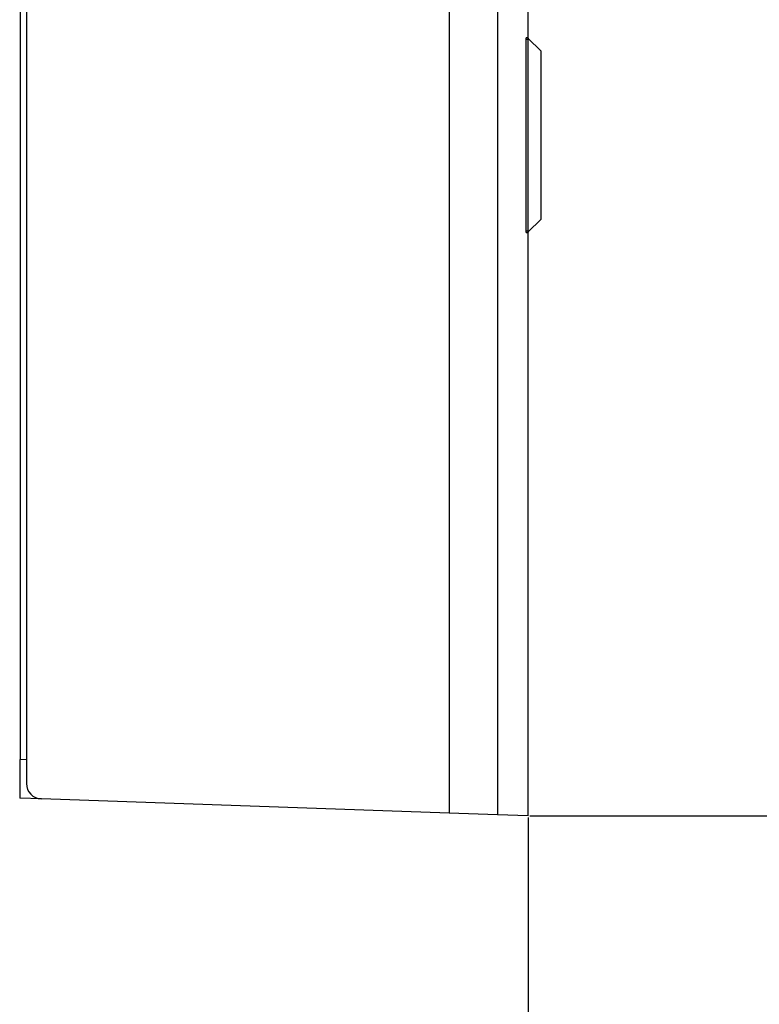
# Model space of a CAD drawing. Header units: millimetres. Extents: x 0 to 1262, y 0 to 420.
# Tile 59 of 99: x 852 to 884, y 141 to 184. Entities that reach past the tile are written whole.
import ezdxf

# ---------------------------------------------------------------- set-up
doc = ezdxf.new("R2010")
doc.units = ezdxf.units.MM
doc.header["$PDSIZE"] = -1
doc.layers.add('SLD-0', color=7, linetype='Continuous')
doc.styles.add('SLDTEXTSTYLE0', font='TXT', dxfattribs={"width": 0.75})
doc.dimstyles.new('SLDDIMSTYLE2', dxfattribs={"dimtxt": 3.5, "dimasz": 3.2, "dimexe": 0, "dimexo": 0.0625, "dimgap": 0.875, "dimtad": 1, "dimdec": 1, "dimlfac": 3, "dimrnd": 1e-09, "dimzin": 12, "dimdsep": 46, "dimtxsty": 'SLDTEXTSTYLE0', "dimsah": 1, "dimcen": 0.09, "dimadec": 0, "dimazin": 3, "dimtfac": 1, "dimtdec": 1, "dimtofl": 0, "dimtmove": 0, "dimatfit": 3, "dimfxl": 1, "dimfrac": 2, "dimtolj": 1, "dimtzin": 12, "dimarcsym": 0})
doc.dimstyles.new('SLDDIMSTYLE3', dxfattribs={"dimtxt": 3.5, "dimasz": 3.2, "dimexe": 0, "dimexo": 0.0625, "dimgap": 0.875, "dimtad": 1, "dimdec": 1, "dimlfac": 3, "dimrnd": 1e-09, "dimzin": 4, "dimdsep": 46, "dimtxsty": 'SLDTEXTSTYLE0', "dimsah": 1, "dimcen": 0.09, "dimadec": 0, "dimazin": 1, "dimtfac": 1, "dimtdec": 1, "dimtofl": 0, "dimtmove": 0, "dimatfit": 3, "dimfxl": 1, "dimfrac": 2, "dimtolj": 1, "dimtzin": 12, "dimarcsym": 0})

# ---------------------------------------------------------------- blocks, each defined once
blk = doc.blocks.new('*D99')
at = {"layer": 'Defpoints', "color": 0, "transparency": 16777216}
for p in [(813.516, 164.634), (873.616, 149.134), (813.516, 117.8)]:
    blk.add_point(p, dxfattribs=at)
at = {"layer": 'SLD-0', "color": 0, "lineweight": -2, "transparency": 16777216}
for p, q in [((813.516, 164.571), (813.516, 117.8)), ((873.616, 149.071), (873.616, 117.8)), ((870.416, 117.8), (816.716, 117.8))]:
    blk.add_line(p, q, dxfattribs=at)
at = {"layer": 'SLD-0', "color": 0, "transparency": 16777216}
for points in [[(816.716, 118.334), (816.716, 117.267), (813.516, 117.8)], [(870.416, 118.334), (870.416, 117.267), (873.616, 117.8)]]:
    blk.add_solid(points, dxfattribs=at)
at = {"layer": 'SLD-0', "color": 0, "transparency": 16777216, "insert": (843.566, 122.175), "char_height": 3.5, "attachment_point": 2, "style": 'SLDTEXTSTYLE0'}
blk.add_mtext('\\A1;180.3 [7.10]', dxfattribs=at)
blk = doc.blocks.new('*D100')
at = {"layer": 'Defpoints', "color": 0, "transparency": 16777216}
for p in [(873.616, 342.467), (893.783, 342.467), (873.616, 149.134)]:
    blk.add_point(p, dxfattribs=at)
at = {"layer": 'SLD-0', "color": 0, "lineweight": -2, "transparency": 16777216}
for p, q in [((873.679, 342.467), (893.783, 342.467)), ((893.783, 152.334), (893.783, 339.267)), ((873.679, 149.134), (893.783, 149.134))]:
    blk.add_line(p, q, dxfattribs=at)
at = {"layer": 'SLD-0', "color": 0, "transparency": 16777216}
for points in [[(893.249, 339.267), (894.316, 339.267), (893.783, 342.467)], [(893.249, 152.334), (894.316, 152.334), (893.783, 149.134)]]:
    blk.add_solid(points, dxfattribs=at)
at = {"layer": 'SLD-0', "color": 0, "transparency": 16777216, "insert": (889.408, 245.8), "char_height": 3.5, "attachment_point": 2, "rotation": 90, "style": 'SLDTEXTSTYLE0'}
blk.add_mtext('\\A1;580.0 [22.83]', dxfattribs=at)
blk = doc.blocks.new('*D101')
at = {"layer": 'Defpoints', "color": 0, "transparency": 16777216}
for p in [(825.616, 154.67), (873.616, 149.134), (873.616, 129.8)]:
    blk.add_point(p, dxfattribs=at)
at = {"layer": 'SLD-0', "color": 0, "lineweight": -2, "transparency": 16777216}
for p, q in [((825.616, 154.608), (825.616, 129.8)), ((873.616, 149.071), (873.616, 129.8)), ((828.816, 129.8), (870.416, 129.8))]:
    blk.add_line(p, q, dxfattribs=at)
at = {"layer": 'SLD-0', "color": 0, "transparency": 16777216}
for points in [[(828.816, 130.334), (828.816, 129.267), (825.616, 129.8)], [(870.416, 130.334), (870.416, 129.267), (873.616, 129.8)]]:
    blk.add_solid(points, dxfattribs=at)
at = {"layer": 'SLD-0', "color": 0, "transparency": 16777216, "insert": (849.616, 134.175), "char_height": 3.5, "attachment_point": 2, "style": 'SLDTEXTSTYLE0'}
blk.add_mtext('\\A1;144.0 [5.67]', dxfattribs=at)

msp = doc.modelspace()

# ---------------------------------------------------------------- linework, layer by layer
at = {"color": 7, "linetype": 'Continuous', "lineweight": 25}
for p, q in [((870.200068, 342.347798), (870.200068, 149.253041)), ((872.286749, 342.420667), (872.286749, 149.180173)), ((873.616036, 182.691037), (873.616036, 342.467086)), ((851.949369, 341.066677), (851.949369, 150.534162)), ((851.673605, 340.033157), (851.673605, 151.567682)), ((873.521972, 174.384619), (873.521972, 182.649553)), ((873.594464, 182.712168), (873.524958, 182.715969)), ((873.592417, 182.645701), (873.592417, 174.388472)), ((874.166614, 182.15935), (873.614648, 182.692377)), ((873.69018, 182.619437), (873.69117, 182.619385)), ((874.166614, 182.15935), (874.166614, 174.874823)), ((874.166614, 174.874823), (873.614648, 174.341796)), ((873.524966, 174.318204), (873.594179, 174.321989)), ((873.616036, 149.133753), (873.616036, 174.343136)), ((873.69117, 174.414788), (873.69018, 174.414736)), ((851.668372, 151.567865), (851.668372, 149.900182)), ((851.949369, 151.558052), (851.668372, 151.567865)), ((851.668372, 149.900182), (851.657904, 149.900548)), ((852.592769, 149.867902), (851.668372, 149.900182)), ((870.200068, 149.253041), (852.592769, 149.867902)), ((872.286749, 149.180173), (870.200068, 149.253041)), ((873.616036, 149.133753), (872.286749, 149.180173))]:
    msp.add_line(p, q, dxfattribs=at)
at = {"color": 7, "linetype": 'Continuous', "lineweight": 25, "flags": 128}
for points in [[(873.592417, 182.645701), (873.552676, 182.647874), (873.521972, 182.649553)], [(873.521972, 174.384619), (873.552676, 174.386298), (873.592417, 174.388472)]]:
    msp.add_lwpolyline(points, dxfattribs=at)
at = {"color": 7, "linetype": 'Continuous', "lineweight": 25}
msp.add_arc((852.616036, 150.534162), 0.666667, 180, 268, dxfattribs=at)
for points, knots in [([(873.521972, 182.649553), (873.522005, 182.657013), (873.52207, 182.671934), (873.522581, 182.691815), (873.523331, 182.706803), (873.524204, 182.715241), (873.524798, 182.715696), (873.525063, 182.7159)], [0, 0, 0, 0, 0.20813393, 0.416284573, 0.62413555, 0.832367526, 1, 1, 1, 1]), ([(873.614648, 182.692377), (873.610126, 182.688009), (873.602123, 182.680278), (873.594713, 182.664479), (873.592526, 182.652745), (873.592432, 182.646713), (873.592417, 182.645701)], [0, 0, 0, 0, 0.389925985, 0.690029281, 0.947986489, 1, 1, 1, 1]), ([(873.594205, 182.712119), (873.594378, 182.711952), (873.594723, 182.711618), (873.601071, 182.705488), (873.608494, 182.69832), (873.613742, 182.693252), (873.614648, 182.692377)], [0, 0, 0, 0, 0.275433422, 0.549981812, 0.922288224, 1, 1, 1, 1]), ([(873.525063, 174.318273), (873.52473, 174.318672), (873.524064, 174.31947), (873.523152, 174.330083), (873.522449, 174.346332), (873.522038, 174.365532), (873.521992, 174.378797), (873.521972, 174.384619)], [0, 0, 0, 0, 0.209974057, 0.41998574, 0.629077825, 0.837200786, 1, 1, 1, 1]), ([(873.592417, 174.388472), (873.592872, 174.382962), (873.593779, 174.371968), (873.601396, 174.354898), (873.609637, 174.34675), (873.614648, 174.341796)], [0, 0, 0, 0, 0.28247312, 0.563696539, 1, 1, 1, 1]), ([(873.614648, 174.341796), (873.610418, 174.337711), (873.602849, 174.330401), (873.595987, 174.323775), (873.594012, 174.321868), (873.594169, 174.322019), (873.594205, 174.322054)], [0, 0, 0, 0, 0.373242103, 0.667945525, 0.923539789, 1, 1, 1, 1])]:
    msp.add_open_spline(points, degree=3, knots=knots, dxfattribs=at)

# ---------------------------------------------------------------- dimensions: what is measured, and where the dimension line sits
at = {"layer": 'SLD-0', "color": 7}
dim = msp.add_linear_dim(base=(893.782648, 342.467086), p1=(873.616036, 149.133753), p2=(873.616036, 342.467086), angle=90, dimstyle='SLDDIMSTYLE3', dxfattribs=at)
dim.commit()
dim.dimension.update_dxf_attribs({"geometry": '*D100', "text_midpoint": (893.782648, 245.80042), "dimtype": 160})
for base, p1, p2, dimstyle, picture, middle in [((813.516036, 117.80042), (873.616036, 149.133753), (813.516036, 164.633753), 'SLDDIMSTYLE2', '*D99', (843.566036, 117.80042)), ((873.616036, 129.80042), (825.616036, 154.670267), (873.616036, 149.133753), 'SLDDIMSTYLE3', '*D101', (849.616036, 129.80042))]:
    dim = msp.add_linear_dim(base=base, p1=p1, p2=p2, dimstyle=dimstyle, dxfattribs=at)
    dim.commit()
    dim.dimension.update_dxf_attribs({"geometry": picture, "text_midpoint": middle, "dimtype": 160})

doc.saveas('drawing.dxf')
